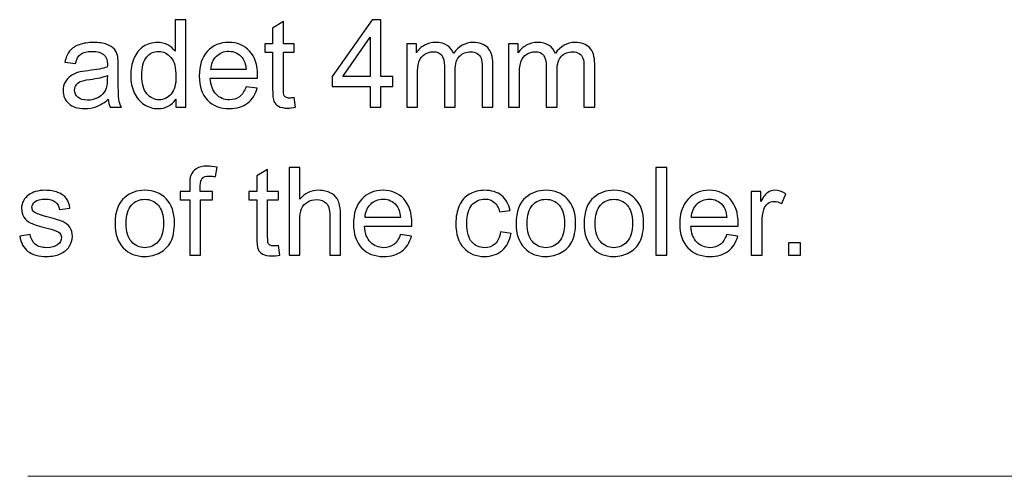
# Model space of a CAD drawing. Header units: centimetres. Extents: x -11.5 to 13.4, y -10.5 to 6.9.
# Tile 15 of 21: x 1.1 to 3.4, y -6.9 to -5.8. Entities that reach past the tile are written whole.
import ezdxf

# ---------------------------------------------------------------- set-up
doc = ezdxf.new("R2010")
doc.units = ezdxf.units.CM
doc.header["$MEASUREMENT"] = 0
doc.layers.add('layer 1', color=7, linetype='Continuous')

msp = doc.modelspace()

# ---------------------------------------------------------------- linework, layer by layer
at = {"layer": 'layer 1', "color": 250}
for points, knots in [([(1.47574, -6.02992), (1.47574, -6.02992), (1.47574, -6.01134), (1.47574, -6.01134), (1.47574, -6.01134), (1.46647, -6.02578), (1.45283, -6.03302), (1.43482, -6.03302), (1.43482, -6.03302), (1.42315, -6.03302), (1.41243, -6.02983), (1.40269, -6.02338), (1.40269, -6.02338), (1.39291, -6.01698), (1.38534, -6.008), (1.37993, -5.99652), (1.37993, -5.99652), (1.37456, -5.985), (1.37188, -5.97178), (1.37188, -5.95683), (1.37188, -5.95683), (1.37188, -5.94224), (1.37433, -5.92903), (1.37917, -5.91713), (1.37917, -5.91713), (1.38407, -5.90527), (1.39136, -5.89615), (1.40109, -5.88984), (1.40109, -5.88984), (1.41078, -5.88349), (1.4217, -5.88034), (1.43369, -5.88034), (1.43369, -5.88034), (1.44253, -5.88034), (1.45039, -5.88222), (1.45725, -5.88594), (1.45725, -5.88594), (1.46412, -5.88966), (1.46972, -5.89455), (1.47405, -5.90052), (1.47405, -5.90052), (1.47405, -5.90052), (1.47405, -5.82785), (1.47405, -5.82785), (1.47405, -5.82785), (1.47405, -5.82785), (1.49888, -5.82785), (1.49888, -5.82785), (1.49888, -5.82785), (1.49888, -5.82785), (1.49888, -6.02992), (1.49888, -6.02992), (1.49888, -6.02992), (1.49888, -6.02992), (1.47574, -6.02992), (1.47574, -6.02992)], [0, 0, 0, 0, 0.0666667, 0.0666667, 0.0666667, 0.0666667, 0.1333333, 0.1333333, 0.1333333, 0.1333333, 0.2, 0.2, 0.2, 0.2, 0.2666667, 0.2666667, 0.2666667, 0.2666667, 0.3333333, 0.3333333, 0.3333333, 0.3333333, 0.4, 0.4, 0.4, 0.4, 0.4666667, 0.4666667, 0.4666667, 0.4666667, 0.5333333, 0.5333333, 0.5333333, 0.5333333, 0.6, 0.6, 0.6, 0.6, 0.6666667, 0.6666667, 0.6666667, 0.6666667, 0.7333333, 0.7333333, 0.7333333, 0.7333333, 0.8, 0.8, 0.8, 0.8, 0.8666667, 0.8666667, 0.8666667, 0.8666667, 1, 1, 1, 1]), ([(1.74902, -6.00777), (1.74902, -6.00777), (1.75241, -6.02968), (1.75241, -6.02968), (1.75241, -6.02968), (1.74545, -6.03114), (1.73919, -6.0319), (1.73373, -6.0319), (1.73373, -6.0319), (1.72475, -6.0319), (1.71779, -6.03048), (1.7128, -6.02762), (1.7128, -6.02762), (1.70786, -6.02475), (1.70438, -6.02103), (1.70236, -6.01637), (1.70236, -6.01637), (1.70034, -6.01172), (1.69935, -6.00193), (1.69935, -5.98702), (1.69935, -5.98702), (1.69935, -5.98702), (1.69935, -5.90264), (1.69935, -5.90264), (1.69935, -5.90264), (1.69935, -5.90264), (1.68101, -5.90264), (1.68101, -5.90264), (1.68101, -5.90264), (1.68101, -5.90264), (1.68101, -5.88345), (1.68101, -5.88345), (1.68101, -5.88345), (1.68101, -5.88345), (1.69935, -5.88345), (1.69935, -5.88345), (1.69935, -5.88345), (1.69935, -5.88345), (1.69935, -5.84723), (1.69935, -5.84723), (1.69935, -5.84723), (1.69935, -5.84723), (1.72419, -5.83232), (1.72419, -5.83232), (1.72419, -5.83232), (1.72419, -5.83232), (1.72419, -5.88345), (1.72419, -5.88345), (1.72419, -5.88345), (1.72419, -5.88345), (1.74902, -5.88345), (1.74902, -5.88345), (1.74902, -5.88345), (1.74902, -5.88345), (1.74902, -5.90264), (1.74902, -5.90264), (1.74902, -5.90264), (1.74902, -5.90264), (1.72419, -5.90264), (1.72419, -5.90264), (1.72419, -5.90264), (1.72419, -5.90264), (1.72419, -5.98843), (1.72419, -5.98843), (1.72419, -5.98843), (1.72419, -5.99554), (1.72461, -6.0001), (1.7255, -6.00212), (1.7255, -6.00212), (1.72635, -6.00414), (1.72776, -6.00574), (1.72974, -6.00697), (1.72974, -6.00697), (1.73171, -6.00814), (1.73453, -6.00875), (1.7382, -6.00875), (1.7382, -6.00875), (1.74093, -6.00875), (1.74455, -6.00842), (1.74902, -6.00777)], [0, 0, 0, 0, 0.047619, 0.047619, 0.047619, 0.047619, 0.0952381, 0.0952381, 0.0952381, 0.0952381, 0.1428571, 0.1428571, 0.1428571, 0.1428571, 0.1904762, 0.1904762, 0.1904762, 0.1904762, 0.2380952, 0.2380952, 0.2380952, 0.2380952, 0.2857143, 0.2857143, 0.2857143, 0.2857143, 0.3333333, 0.3333333, 0.3333333, 0.3333333, 0.3809524, 0.3809524, 0.3809524, 0.3809524, 0.4285714, 0.4285714, 0.4285714, 0.4285714, 0.4761905, 0.4761905, 0.4761905, 0.4761905, 0.5238095, 0.5238095, 0.5238095, 0.5238095, 0.5714286, 0.5714286, 0.5714286, 0.5714286, 0.6190476, 0.6190476, 0.6190476, 0.6190476, 0.6666667, 0.6666667, 0.6666667, 0.6666667, 0.7142857, 0.7142857, 0.7142857, 0.7142857, 0.7619048, 0.7619048, 0.7619048, 0.7619048, 0.8095238, 0.8095238, 0.8095238, 0.8095238, 0.8571429, 0.8571429, 0.8571429, 0.8571429, 0.9047619, 0.9047619, 0.9047619, 0.9047619, 1, 1, 1, 1]), ([(1.92447, -6.02992), (1.92447, -6.02992), (1.92447, -5.98166), (1.92447, -5.98166), (1.92447, -5.98166), (1.92447, -5.98166), (1.8367, -5.98166), (1.8367, -5.98166), (1.8367, -5.98166), (1.8367, -5.98166), (1.8367, -5.9588), (1.8367, -5.9588), (1.8367, -5.9588), (1.8367, -5.9588), (1.92898, -5.82785), (1.92898, -5.82785), (1.92898, -5.82785), (1.92898, -5.82785), (1.9493, -5.82785), (1.9493, -5.82785), (1.9493, -5.82785), (1.9493, -5.82785), (1.9493, -5.9588), (1.9493, -5.9588), (1.9493, -5.9588), (1.9493, -5.9588), (1.97668, -5.9588), (1.97668, -5.9588), (1.97668, -5.9588), (1.97668, -5.9588), (1.97668, -5.98166), (1.97668, -5.98166), (1.97668, -5.98166), (1.97668, -5.98166), (1.9493, -5.98166), (1.9493, -5.98166), (1.9493, -5.98166), (1.9493, -5.98166), (1.9493, -6.02992), (1.9493, -6.02992), (1.9493, -6.02992), (1.9493, -6.02992), (1.92447, -6.02992), (1.92447, -6.02992)], [0, 0, 0, 0, 0.0833333, 0.0833333, 0.0833333, 0.0833333, 0.1666667, 0.1666667, 0.1666667, 0.1666667, 0.25, 0.25, 0.25, 0.25, 0.3333333, 0.3333333, 0.3333333, 0.3333333, 0.4166667, 0.4166667, 0.4166667, 0.4166667, 0.5, 0.5, 0.5, 0.5, 0.5833333, 0.5833333, 0.5833333, 0.5833333, 0.6666667, 0.6666667, 0.6666667, 0.6666667, 0.75, 0.75, 0.75, 0.75, 0.8333333, 0.8333333, 0.8333333, 0.8333333, 1, 1, 1, 1]), ([(1.31991, -6.01158), (1.31069, -6.01943), (1.3018, -6.02493), (1.29329, -6.02818), (1.29329, -6.02818), (1.28477, -6.03143), (1.27565, -6.03302), (1.26586, -6.03302), (1.26586, -6.03302), (1.24978, -6.03302), (1.23741, -6.02912), (1.22875, -6.02127), (1.22875, -6.02127), (1.2201, -6.01346), (1.21577, -6.00344), (1.21577, -5.99126), (1.21577, -5.99126), (1.21577, -5.98411), (1.21742, -5.97757), (1.22066, -5.97164), (1.22066, -5.97164), (1.22395, -5.96571), (1.22823, -5.96101), (1.2335, -5.95744), (1.2335, -5.95744), (1.23882, -5.95386), (1.24474, -5.95113), (1.25138, -5.9493), (1.25138, -5.9493), (1.25627, -5.94803), (1.26365, -5.94681), (1.27348, -5.94558), (1.27348, -5.94558), (1.29352, -5.94323), (1.30834, -5.94036), (1.31779, -5.93707), (1.31779, -5.93707), (1.31789, -5.93368), (1.31793, -5.93152), (1.31793, -5.93063), (1.31793, -5.93063), (1.31793, -5.92056), (1.31558, -5.91346), (1.31088, -5.90932), (1.31088, -5.90932), (1.30453, -5.90372), (1.29507, -5.90095), (1.28256, -5.90095), (1.28256, -5.90095), (1.27085, -5.90095), (1.2622, -5.90302), (1.25664, -5.90711), (1.25664, -5.90711), (1.25105, -5.9112), (1.24696, -5.91844), (1.24427, -5.92889), (1.24427, -5.92889), (1.24427, -5.92889), (1.22, -5.9255), (1.22, -5.9255), (1.22, -5.9255), (1.22221, -5.9151), (1.22584, -5.90668), (1.23092, -5.90029), (1.23092, -5.90029), (1.236, -5.89389), (1.24333, -5.889), (1.25293, -5.88552), (1.25293, -5.88552), (1.26248, -5.88208), (1.27363, -5.88034), (1.28623, -5.88034), (1.28623, -5.88034), (1.29874, -5.88034), (1.30895, -5.8818), (1.3168, -5.88476), (1.3168, -5.88476), (1.32461, -5.88773), (1.3304, -5.8914), (1.33407, -5.89587), (1.33407, -5.89587), (1.33774, -5.90033), (1.34032, -5.90598), (1.34183, -5.9128), (1.34183, -5.9128), (1.34263, -5.91703), (1.34305, -5.92465), (1.34305, -5.93561), (1.34305, -5.93561), (1.34305, -5.93561), (1.34305, -5.96854), (1.34305, -5.96854), (1.34305, -5.96854), (1.34305, -5.99154), (1.34357, -6.00607), (1.3446, -6.01223), (1.3446, -6.01223), (1.34559, -6.0184), (1.34766, -6.02428), (1.35067, -6.02992), (1.35067, -6.02992), (1.35067, -6.02992), (1.32471, -6.02992), (1.32471, -6.02992), (1.32471, -6.02992), (1.32221, -6.0247), (1.32061, -6.01858), (1.31991, -6.01158)], [0, 0, 0, 0, 0.0357143, 0.0357143, 0.0357143, 0.0357143, 0.0714286, 0.0714286, 0.0714286, 0.0714286, 0.1071429, 0.1071429, 0.1071429, 0.1071429, 0.1428571, 0.1428571, 0.1428571, 0.1428571, 0.1785714, 0.1785714, 0.1785714, 0.1785714, 0.2142857, 0.2142857, 0.2142857, 0.2142857, 0.25, 0.25, 0.25, 0.25, 0.2857143, 0.2857143, 0.2857143, 0.2857143, 0.3214286, 0.3214286, 0.3214286, 0.3214286, 0.3571429, 0.3571429, 0.3571429, 0.3571429, 0.3928571, 0.3928571, 0.3928571, 0.3928571, 0.4285714, 0.4285714, 0.4285714, 0.4285714, 0.4642857, 0.4642857, 0.4642857, 0.4642857, 0.5, 0.5, 0.5, 0.5, 0.5357143, 0.5357143, 0.5357143, 0.5357143, 0.5714286, 0.5714286, 0.5714286, 0.5714286, 0.6071429, 0.6071429, 0.6071429, 0.6071429, 0.6428571, 0.6428571, 0.6428571, 0.6428571, 0.6785714, 0.6785714, 0.6785714, 0.6785714, 0.7142857, 0.7142857, 0.7142857, 0.7142857, 0.75, 0.75, 0.75, 0.75, 0.7857143, 0.7857143, 0.7857143, 0.7857143, 0.8214286, 0.8214286, 0.8214286, 0.8214286, 0.8571429, 0.8571429, 0.8571429, 0.8571429, 0.8928571, 0.8928571, 0.8928571, 0.8928571, 0.9285714, 0.9285714, 0.9285714, 0.9285714, 1, 1, 1, 1]), ([(1.63806, -5.98251), (1.63806, -5.98251), (1.66374, -5.98589), (1.66374, -5.98589), (1.66374, -5.98589), (1.65975, -6.0008), (1.65227, -6.01242), (1.64135, -6.02065), (1.64135, -6.02065), (1.63044, -6.02889), (1.61652, -6.03302), (1.59954, -6.03302), (1.59954, -6.03302), (1.57818, -6.03302), (1.56125, -6.02644), (1.54874, -6.01327), (1.54874, -6.01327), (1.53623, -6.00015), (1.52997, -5.98166), (1.52997, -5.95791), (1.52997, -5.95791), (1.52997, -5.93335), (1.53628, -5.91426), (1.54893, -5.90071), (1.54893, -5.90071), (1.56158, -5.88712), (1.578, -5.88034), (1.59818, -5.88034), (1.59818, -5.88034), (1.6177, -5.88034), (1.63364, -5.88698), (1.64601, -5.90029), (1.64601, -5.90029), (1.65838, -5.9136), (1.66459, -5.93232), (1.66459, -5.95645), (1.66459, -5.95645), (1.66459, -5.95791), (1.66454, -5.96012), (1.66445, -5.96303), (1.66445, -5.96303), (1.66445, -5.96303), (1.55537, -5.96303), (1.55537, -5.96303), (1.55537, -5.96303), (1.55631, -5.97907), (1.56083, -5.9914), (1.56901, -5.99991), (1.56901, -5.99991), (1.57715, -6.00842), (1.58736, -6.0127), (1.59954, -6.0127), (1.59954, -6.0127), (1.60862, -6.0127), (1.61638, -6.01031), (1.62278, -6.00551), (1.62278, -6.00551), (1.62922, -6.00071), (1.6343, -5.99304), (1.63806, -5.98251)], [0, 0, 0, 0, 0.0625, 0.0625, 0.0625, 0.0625, 0.125, 0.125, 0.125, 0.125, 0.1875, 0.1875, 0.1875, 0.1875, 0.25, 0.25, 0.25, 0.25, 0.3125, 0.3125, 0.3125, 0.3125, 0.375, 0.375, 0.375, 0.375, 0.4375, 0.4375, 0.4375, 0.4375, 0.5, 0.5, 0.5, 0.5, 0.5625, 0.5625, 0.5625, 0.5625, 0.625, 0.625, 0.625, 0.625, 0.6875, 0.6875, 0.6875, 0.6875, 0.75, 0.75, 0.75, 0.75, 0.8125, 0.8125, 0.8125, 0.8125, 0.875, 0.875, 0.875, 0.875, 1, 1, 1, 1]), ([(1.92447, -5.9588), (1.92447, -5.9588), (1.92447, -5.86793), (1.92447, -5.86793), (1.92447, -5.86793), (1.92447, -5.86793), (1.86111, -5.9588), (1.86111, -5.9588), (1.86111, -5.9588), (1.86111, -5.9588), (1.92447, -5.9588), (1.92447, -5.9588)], [0, 0, 0, 0, 0.25, 0.25, 0.25, 0.25, 0.5, 0.5, 0.5, 0.5, 1, 1, 1, 1]), ([(2.0089, -6.02992), (2.0089, -6.02992), (2.0089, -5.88345), (2.0089, -5.88345), (2.0089, -5.88345), (2.0089, -5.88345), (2.03119, -5.88345), (2.03119, -5.88345), (2.03119, -5.88345), (2.03119, -5.88345), (2.03119, -5.90414), (2.03119, -5.90414), (2.03119, -5.90414), (2.03575, -5.89699), (2.04187, -5.89121), (2.04949, -5.88688), (2.04949, -5.88688), (2.05711, -5.88251), (2.06576, -5.88034), (2.0755, -5.88034), (2.0755, -5.88034), (2.08632, -5.88034), (2.09521, -5.8826), (2.10212, -5.88707), (2.10212, -5.88707), (2.10904, -5.89159), (2.11393, -5.89784), (2.11675, -5.90593), (2.11675, -5.90593), (2.12842, -5.88886), (2.14352, -5.88034), (2.16214, -5.88034), (2.16214, -5.88034), (2.17672, -5.88034), (2.18797, -5.88434), (2.19577, -5.89238), (2.19577, -5.89238), (2.20363, -5.90043), (2.20758, -5.9128), (2.20758, -5.9295), (2.20758, -5.9295), (2.20758, -5.9295), (2.20758, -6.02992), (2.20758, -6.02992), (2.20758, -6.02992), (2.20758, -6.02992), (2.18274, -6.02992), (2.18274, -6.02992), (2.18274, -6.02992), (2.18274, -6.02992), (2.18274, -5.93773), (2.18274, -5.93773), (2.18274, -5.93773), (2.18274, -5.92785), (2.1819, -5.9207), (2.1803, -5.91633), (2.1803, -5.91633), (2.1787, -5.91195), (2.17578, -5.90847), (2.1715, -5.90579), (2.1715, -5.90579), (2.16727, -5.90311), (2.16228, -5.90179), (2.15659, -5.90179), (2.15659, -5.90179), (2.14624, -5.90179), (2.13768, -5.90523), (2.13086, -5.91205), (2.13086, -5.91205), (2.12404, -5.91891), (2.12066, -5.92987), (2.12066, -5.94492), (2.12066, -5.94492), (2.12066, -5.94492), (2.12066, -6.02992), (2.12066, -6.02992), (2.12066, -6.02992), (2.12066, -6.02992), (2.09582, -6.02992), (2.09582, -6.02992), (2.09582, -6.02992), (2.09582, -6.02992), (2.09582, -5.93486), (2.09582, -5.93486), (2.09582, -5.93486), (2.09582, -5.92385), (2.0938, -5.91557), (2.08975, -5.91007), (2.08975, -5.91007), (2.08571, -5.90457), (2.07908, -5.90179), (2.0699, -5.90179), (2.0699, -5.90179), (2.06294, -5.90179), (2.0565, -5.90363), (2.05057, -5.9073), (2.05057, -5.9073), (2.04464, -5.91096), (2.04036, -5.91633), (2.03768, -5.92343), (2.03768, -5.92343), (2.03505, -5.93048), (2.03373, -5.94069), (2.03373, -5.954), (2.03373, -5.954), (2.03373, -5.954), (2.03373, -6.02992), (2.03373, -6.02992), (2.03373, -6.02992), (2.03373, -6.02992), (2.0089, -6.02992), (2.0089, -6.02992)], [0, 0, 0, 0, 0.0344828, 0.0344828, 0.0344828, 0.0344828, 0.0689655, 0.0689655, 0.0689655, 0.0689655, 0.1034483, 0.1034483, 0.1034483, 0.1034483, 0.137931, 0.137931, 0.137931, 0.137931, 0.1724138, 0.1724138, 0.1724138, 0.1724138, 0.2068966, 0.2068966, 0.2068966, 0.2068966, 0.2413793, 0.2413793, 0.2413793, 0.2413793, 0.2758621, 0.2758621, 0.2758621, 0.2758621, 0.3103448, 0.3103448, 0.3103448, 0.3103448, 0.3448276, 0.3448276, 0.3448276, 0.3448276, 0.3793103, 0.3793103, 0.3793103, 0.3793103, 0.4137931, 0.4137931, 0.4137931, 0.4137931, 0.4482759, 0.4482759, 0.4482759, 0.4482759, 0.4827586, 0.4827586, 0.4827586, 0.4827586, 0.5172414, 0.5172414, 0.5172414, 0.5172414, 0.5517241, 0.5517241, 0.5517241, 0.5517241, 0.5862069, 0.5862069, 0.5862069, 0.5862069, 0.6206897, 0.6206897, 0.6206897, 0.6206897, 0.6551724, 0.6551724, 0.6551724, 0.6551724, 0.6896552, 0.6896552, 0.6896552, 0.6896552, 0.7241379, 0.7241379, 0.7241379, 0.7241379, 0.7586207, 0.7586207, 0.7586207, 0.7586207, 0.7931034, 0.7931034, 0.7931034, 0.7931034, 0.8275862, 0.8275862, 0.8275862, 0.8275862, 0.862069, 0.862069, 0.862069, 0.862069, 0.8965517, 0.8965517, 0.8965517, 0.8965517, 0.9310345, 0.9310345, 0.9310345, 0.9310345, 1, 1, 1, 1]), ([(2.24399, -6.02992), (2.24399, -6.02992), (2.24399, -5.88345), (2.24399, -5.88345), (2.24399, -5.88345), (2.24399, -5.88345), (2.26628, -5.88345), (2.26628, -5.88345), (2.26628, -5.88345), (2.26628, -5.88345), (2.26628, -5.90414), (2.26628, -5.90414), (2.26628, -5.90414), (2.27084, -5.89699), (2.27696, -5.89121), (2.28458, -5.88688), (2.28458, -5.88688), (2.2922, -5.88251), (2.30085, -5.88034), (2.31059, -5.88034), (2.31059, -5.88034), (2.32141, -5.88034), (2.3303, -5.8826), (2.33721, -5.88707), (2.33721, -5.88707), (2.34413, -5.89159), (2.34902, -5.89784), (2.35184, -5.90593), (2.35184, -5.90593), (2.36351, -5.88886), (2.37861, -5.88034), (2.39723, -5.88034), (2.39723, -5.88034), (2.41181, -5.88034), (2.42306, -5.88434), (2.43086, -5.89238), (2.43086, -5.89238), (2.43872, -5.90043), (2.44267, -5.9128), (2.44267, -5.9295), (2.44267, -5.9295), (2.44267, -5.9295), (2.44267, -6.02992), (2.44267, -6.02992), (2.44267, -6.02992), (2.44267, -6.02992), (2.41783, -6.02992), (2.41783, -6.02992), (2.41783, -6.02992), (2.41783, -6.02992), (2.41783, -5.93773), (2.41783, -5.93773), (2.41783, -5.93773), (2.41783, -5.92785), (2.41699, -5.9207), (2.41539, -5.91633), (2.41539, -5.91633), (2.41379, -5.91195), (2.41087, -5.90847), (2.40659, -5.90579), (2.40659, -5.90579), (2.40236, -5.90311), (2.39737, -5.90179), (2.39168, -5.90179), (2.39168, -5.90179), (2.38133, -5.90179), (2.37277, -5.90523), (2.36595, -5.91205), (2.36595, -5.91205), (2.35913, -5.91891), (2.35575, -5.92987), (2.35575, -5.94492), (2.35575, -5.94492), (2.35575, -5.94492), (2.35575, -6.02992), (2.35575, -6.02992), (2.35575, -6.02992), (2.35575, -6.02992), (2.33091, -6.02992), (2.33091, -6.02992), (2.33091, -6.02992), (2.33091, -6.02992), (2.33091, -5.93486), (2.33091, -5.93486), (2.33091, -5.93486), (2.33091, -5.92385), (2.32889, -5.91557), (2.32484, -5.91007), (2.32484, -5.91007), (2.3208, -5.90457), (2.31417, -5.90179), (2.30499, -5.90179), (2.30499, -5.90179), (2.29803, -5.90179), (2.29159, -5.90363), (2.28566, -5.9073), (2.28566, -5.9073), (2.27973, -5.91096), (2.27545, -5.91633), (2.27277, -5.92343), (2.27277, -5.92343), (2.27014, -5.93048), (2.26882, -5.94069), (2.26882, -5.954), (2.26882, -5.954), (2.26882, -5.954), (2.26882, -6.02992), (2.26882, -6.02992), (2.26882, -6.02992), (2.26882, -6.02992), (2.24399, -6.02992), (2.24399, -6.02992)], [0, 0, 0, 0, 0.0344828, 0.0344828, 0.0344828, 0.0344828, 0.0689655, 0.0689655, 0.0689655, 0.0689655, 0.1034483, 0.1034483, 0.1034483, 0.1034483, 0.137931, 0.137931, 0.137931, 0.137931, 0.1724138, 0.1724138, 0.1724138, 0.1724138, 0.2068966, 0.2068966, 0.2068966, 0.2068966, 0.2413793, 0.2413793, 0.2413793, 0.2413793, 0.2758621, 0.2758621, 0.2758621, 0.2758621, 0.3103448, 0.3103448, 0.3103448, 0.3103448, 0.3448276, 0.3448276, 0.3448276, 0.3448276, 0.3793103, 0.3793103, 0.3793103, 0.3793103, 0.4137931, 0.4137931, 0.4137931, 0.4137931, 0.4482759, 0.4482759, 0.4482759, 0.4482759, 0.4827586, 0.4827586, 0.4827586, 0.4827586, 0.5172414, 0.5172414, 0.5172414, 0.5172414, 0.5517241, 0.5517241, 0.5517241, 0.5517241, 0.5862069, 0.5862069, 0.5862069, 0.5862069, 0.6206897, 0.6206897, 0.6206897, 0.6206897, 0.6551724, 0.6551724, 0.6551724, 0.6551724, 0.6896552, 0.6896552, 0.6896552, 0.6896552, 0.7241379, 0.7241379, 0.7241379, 0.7241379, 0.7586207, 0.7586207, 0.7586207, 0.7586207, 0.7931034, 0.7931034, 0.7931034, 0.7931034, 0.8275862, 0.8275862, 0.8275862, 0.8275862, 0.862069, 0.862069, 0.862069, 0.862069, 0.8965517, 0.8965517, 0.8965517, 0.8965517, 0.9310345, 0.9310345, 0.9310345, 0.9310345, 1, 1, 1, 1]), ([(1.39728, -5.95687), (1.39728, -5.97559), (1.40123, -5.98956), (1.40918, -5.99883), (1.40918, -5.99883), (1.41709, -6.00809), (1.42645, -6.0127), (1.43722, -6.0127), (1.43722, -6.0127), (1.44808, -6.0127), (1.4573, -6.00828), (1.46492, -5.99944), (1.46492, -5.99944), (1.47249, -5.9906), (1.4763, -5.9771), (1.4763, -5.95894), (1.4763, -5.95894), (1.4763, -5.939), (1.47245, -5.92432), (1.46469, -5.91496), (1.46469, -5.91496), (1.45697, -5.9056), (1.44742, -5.90095), (1.43609, -5.90095), (1.43609, -5.90095), (1.42503, -5.90095), (1.41582, -5.90541), (1.40838, -5.9144), (1.40838, -5.9144), (1.401, -5.92338), (1.39728, -5.93754), (1.39728, -5.95687)], [0, 0, 0, 0, 0.1111111, 0.1111111, 0.1111111, 0.1111111, 0.2222222, 0.2222222, 0.2222222, 0.2222222, 0.3333333, 0.3333333, 0.3333333, 0.3333333, 0.4444444, 0.4444444, 0.4444444, 0.4444444, 0.5555556, 0.5555556, 0.5555556, 0.5555556, 0.6666667, 0.6666667, 0.6666667, 0.6666667, 0.7777778, 0.7777778, 0.7777778, 0.7777778, 1, 1, 1, 1]), ([(1.55678, -5.94271), (1.55678, -5.94271), (1.63834, -5.94271), (1.63834, -5.94271), (1.63834, -5.94271), (1.63726, -5.93039), (1.63411, -5.92117), (1.62898, -5.91501), (1.62898, -5.91501), (1.62113, -5.90546), (1.61088, -5.90066), (1.59832, -5.90066), (1.59832, -5.90066), (1.58693, -5.90066), (1.57739, -5.90447), (1.56962, -5.91209), (1.56962, -5.91209), (1.56191, -5.91971), (1.55763, -5.92992), (1.55678, -5.94271)], [0, 0, 0, 0, 0.1666667, 0.1666667, 0.1666667, 0.1666667, 0.3333333, 0.3333333, 0.3333333, 0.3333333, 0.5, 0.5, 0.5, 0.5, 0.6666667, 0.6666667, 0.6666667, 0.6666667, 1, 1, 1, 1]), ([(1.31793, -5.95654), (1.3089, -5.96021), (1.29536, -5.96332), (1.27729, -5.96586), (1.27729, -5.96586), (1.26704, -5.96731), (1.2598, -5.96896), (1.25556, -5.97079), (1.25556, -5.97079), (1.25133, -5.97263), (1.24808, -5.97531), (1.24578, -5.97879), (1.24578, -5.97879), (1.24347, -5.98232), (1.2423, -5.98622), (1.2423, -5.99055), (1.2423, -5.99055), (1.2423, -5.99709), (1.24479, -6.00259), (1.24982, -6.00697), (1.24982, -6.00697), (1.25486, -6.01134), (1.2622, -6.01355), (1.27184, -6.01355), (1.27184, -6.01355), (1.28139, -6.01355), (1.2899, -6.01148), (1.29738, -6.0073), (1.29738, -6.0073), (1.30481, -6.00316), (1.31031, -5.99746), (1.31379, -5.99027), (1.31379, -5.99027), (1.31648, -5.98467), (1.31779, -5.97644), (1.31779, -5.96557), (1.31779, -5.96557), (1.31779, -5.96557), (1.31793, -5.95654), (1.31793, -5.95654)], [0, 0, 0, 0, 0.0909091, 0.0909091, 0.0909091, 0.0909091, 0.1818182, 0.1818182, 0.1818182, 0.1818182, 0.2727273, 0.2727273, 0.2727273, 0.2727273, 0.3636364, 0.3636364, 0.3636364, 0.3636364, 0.4545455, 0.4545455, 0.4545455, 0.4545455, 0.5454545, 0.5454545, 0.5454545, 0.5454545, 0.6363636, 0.6363636, 0.6363636, 0.6363636, 0.7272727, 0.7272727, 0.7272727, 0.7272727, 0.8181818, 0.8181818, 0.8181818, 0.8181818, 1, 1, 1, 1]), ([(1.5079, -6.37114), (1.5079, -6.37114), (1.5079, -6.24386), (1.5079, -6.24386), (1.5079, -6.24386), (1.5079, -6.24386), (1.48589, -6.24386), (1.48589, -6.24386), (1.48589, -6.24386), (1.48589, -6.24386), (1.48589, -6.22467), (1.48589, -6.22467), (1.48589, -6.22467), (1.48589, -6.22467), (1.5079, -6.22467), (1.5079, -6.22467), (1.5079, -6.22467), (1.5079, -6.22467), (1.5079, -6.20915), (1.5079, -6.20915), (1.5079, -6.20915), (1.5079, -6.19932), (1.50875, -6.19202), (1.51049, -6.18727), (1.51049, -6.18727), (1.51289, -6.18088), (1.51703, -6.17566), (1.52305, -6.17166), (1.52305, -6.17166), (1.52902, -6.16766), (1.53744, -6.16568), (1.54826, -6.16568), (1.54826, -6.16568), (1.55527, -6.16568), (1.56298, -6.16653), (1.57145, -6.16818), (1.57145, -6.16818), (1.57145, -6.16818), (1.56773, -6.18991), (1.56773, -6.18991), (1.56773, -6.18991), (1.56256, -6.18901), (1.55771, -6.18854), (1.55311, -6.18854), (1.55311, -6.18854), (1.54558, -6.18854), (1.54026, -6.19014), (1.53711, -6.19334), (1.53711, -6.19334), (1.53401, -6.19654), (1.53246, -6.20251), (1.53246, -6.21126), (1.53246, -6.21126), (1.53246, -6.21126), (1.53246, -6.22467), (1.53246, -6.22467), (1.53246, -6.22467), (1.53246, -6.22467), (1.56096, -6.22467), (1.56096, -6.22467), (1.56096, -6.22467), (1.56096, -6.22467), (1.56096, -6.24386), (1.56096, -6.24386), (1.56096, -6.24386), (1.56096, -6.24386), (1.53274, -6.24386), (1.53274, -6.24386), (1.53274, -6.24386), (1.53274, -6.24386), (1.53274, -6.37114), (1.53274, -6.37114), (1.53274, -6.37114), (1.53274, -6.37114), (1.5079, -6.37114), (1.5079, -6.37114)], [0, 0, 0, 0, 0.05, 0.05, 0.05, 0.05, 0.1, 0.1, 0.1, 0.1, 0.15, 0.15, 0.15, 0.15, 0.2, 0.2, 0.2, 0.2, 0.25, 0.25, 0.25, 0.25, 0.3, 0.3, 0.3, 0.3, 0.35, 0.35, 0.35, 0.35, 0.4, 0.4, 0.4, 0.4, 0.45, 0.45, 0.45, 0.45, 0.5, 0.5, 0.5, 0.5, 0.55, 0.55, 0.55, 0.55, 0.6, 0.6, 0.6, 0.6, 0.65, 0.65, 0.65, 0.65, 0.7, 0.7, 0.7, 0.7, 0.75, 0.75, 0.75, 0.75, 0.8, 0.8, 0.8, 0.8, 0.85, 0.85, 0.85, 0.85, 0.9, 0.9, 0.9, 0.9, 1, 1, 1, 1]), ([(1.7127, -6.34899), (1.7127, -6.34899), (1.71609, -6.3709), (1.71609, -6.3709), (1.71609, -6.3709), (1.70913, -6.37236), (1.70287, -6.37312), (1.69741, -6.37312), (1.69741, -6.37312), (1.68843, -6.37312), (1.68147, -6.3717), (1.67648, -6.36884), (1.67648, -6.36884), (1.67154, -6.36597), (1.66806, -6.36225), (1.66604, -6.35759), (1.66604, -6.35759), (1.66402, -6.35294), (1.66303, -6.34315), (1.66303, -6.32824), (1.66303, -6.32824), (1.66303, -6.32824), (1.66303, -6.24386), (1.66303, -6.24386), (1.66303, -6.24386), (1.66303, -6.24386), (1.64469, -6.24386), (1.64469, -6.24386), (1.64469, -6.24386), (1.64469, -6.24386), (1.64469, -6.22467), (1.64469, -6.22467), (1.64469, -6.22467), (1.64469, -6.22467), (1.66303, -6.22467), (1.66303, -6.22467), (1.66303, -6.22467), (1.66303, -6.22467), (1.66303, -6.18845), (1.66303, -6.18845), (1.66303, -6.18845), (1.66303, -6.18845), (1.68787, -6.17354), (1.68787, -6.17354), (1.68787, -6.17354), (1.68787, -6.17354), (1.68787, -6.22467), (1.68787, -6.22467), (1.68787, -6.22467), (1.68787, -6.22467), (1.7127, -6.22467), (1.7127, -6.22467), (1.7127, -6.22467), (1.7127, -6.22467), (1.7127, -6.24386), (1.7127, -6.24386), (1.7127, -6.24386), (1.7127, -6.24386), (1.68787, -6.24386), (1.68787, -6.24386), (1.68787, -6.24386), (1.68787, -6.24386), (1.68787, -6.32965), (1.68787, -6.32965), (1.68787, -6.32965), (1.68787, -6.33676), (1.68829, -6.34132), (1.68918, -6.34334), (1.68918, -6.34334), (1.69003, -6.34536), (1.69144, -6.34696), (1.69342, -6.34819), (1.69342, -6.34819), (1.69539, -6.34936), (1.69821, -6.34997), (1.70188, -6.34997), (1.70188, -6.34997), (1.70461, -6.34997), (1.70823, -6.34964), (1.7127, -6.34899)], [0, 0, 0, 0, 0.047619, 0.047619, 0.047619, 0.047619, 0.0952381, 0.0952381, 0.0952381, 0.0952381, 0.1428571, 0.1428571, 0.1428571, 0.1428571, 0.1904762, 0.1904762, 0.1904762, 0.1904762, 0.2380952, 0.2380952, 0.2380952, 0.2380952, 0.2857143, 0.2857143, 0.2857143, 0.2857143, 0.3333333, 0.3333333, 0.3333333, 0.3333333, 0.3809524, 0.3809524, 0.3809524, 0.3809524, 0.4285714, 0.4285714, 0.4285714, 0.4285714, 0.4761905, 0.4761905, 0.4761905, 0.4761905, 0.5238095, 0.5238095, 0.5238095, 0.5238095, 0.5714286, 0.5714286, 0.5714286, 0.5714286, 0.6190476, 0.6190476, 0.6190476, 0.6190476, 0.6666667, 0.6666667, 0.6666667, 0.6666667, 0.7142857, 0.7142857, 0.7142857, 0.7142857, 0.7619048, 0.7619048, 0.7619048, 0.7619048, 0.8095238, 0.8095238, 0.8095238, 0.8095238, 0.8571429, 0.8571429, 0.8571429, 0.8571429, 0.9047619, 0.9047619, 0.9047619, 0.9047619, 1, 1, 1, 1]), ([(1.73721, -6.37114), (1.73721, -6.37114), (1.73721, -6.16907), (1.73721, -6.16907), (1.73721, -6.16907), (1.73721, -6.16907), (1.76204, -6.16907), (1.76204, -6.16907), (1.76204, -6.16907), (1.76204, -6.16907), (1.76204, -6.24179), (1.76204, -6.24179), (1.76204, -6.24179), (1.77357, -6.22829), (1.7881, -6.22156), (1.80569, -6.22156), (1.80569, -6.22156), (1.81646, -6.22156), (1.82582, -6.22368), (1.83382, -6.22796), (1.83382, -6.22796), (1.84177, -6.23224), (1.84746, -6.23812), (1.85089, -6.24565), (1.85089, -6.24565), (1.85433, -6.25317), (1.85602, -6.26413), (1.85602, -6.27843), (1.85602, -6.27843), (1.85602, -6.27843), (1.85602, -6.37114), (1.85602, -6.37114), (1.85602, -6.37114), (1.85602, -6.37114), (1.83119, -6.37114), (1.83119, -6.37114), (1.83119, -6.37114), (1.83119, -6.37114), (1.83119, -6.27852), (1.83119, -6.27852), (1.83119, -6.27852), (1.83119, -6.26615), (1.8285, -6.25712), (1.82319, -6.25148), (1.82319, -6.25148), (1.81783, -6.24583), (1.8103, -6.24301), (1.80052, -6.24301), (1.80052, -6.24301), (1.79323, -6.24301), (1.78636, -6.24489), (1.77992, -6.2487), (1.77992, -6.2487), (1.77347, -6.25251), (1.76891, -6.25769), (1.76613, -6.26423), (1.76613, -6.26423), (1.76341, -6.27072), (1.76204, -6.2797), (1.76204, -6.29118), (1.76204, -6.29118), (1.76204, -6.29118), (1.76204, -6.37114), (1.76204, -6.37114), (1.76204, -6.37114), (1.76204, -6.37114), (1.73721, -6.37114), (1.73721, -6.37114)], [0, 0, 0, 0, 0.0555556, 0.0555556, 0.0555556, 0.0555556, 0.1111111, 0.1111111, 0.1111111, 0.1111111, 0.1666667, 0.1666667, 0.1666667, 0.1666667, 0.2222222, 0.2222222, 0.2222222, 0.2222222, 0.2777778, 0.2777778, 0.2777778, 0.2777778, 0.3333333, 0.3333333, 0.3333333, 0.3333333, 0.3888889, 0.3888889, 0.3888889, 0.3888889, 0.4444444, 0.4444444, 0.4444444, 0.4444444, 0.5, 0.5, 0.5, 0.5, 0.5555556, 0.5555556, 0.5555556, 0.5555556, 0.6111111, 0.6111111, 0.6111111, 0.6111111, 0.6666667, 0.6666667, 0.6666667, 0.6666667, 0.7222222, 0.7222222, 0.7222222, 0.7222222, 0.7777778, 0.7777778, 0.7777778, 0.7777778, 0.8333333, 0.8333333, 0.8333333, 0.8333333, 0.8888889, 0.8888889, 0.8888889, 0.8888889, 1, 1, 1, 1]), ([(2.584, -6.37114), (2.584, -6.37114), (2.584, -6.16907), (2.584, -6.16907), (2.584, -6.16907), (2.584, -6.16907), (2.60884, -6.16907), (2.60884, -6.16907), (2.60884, -6.16907), (2.60884, -6.16907), (2.60884, -6.37114), (2.60884, -6.37114), (2.60884, -6.37114), (2.60884, -6.37114), (2.584, -6.37114), (2.584, -6.37114)], [0, 0, 0, 0, 0.2, 0.2, 0.2, 0.2, 0.4, 0.4, 0.4, 0.4, 0.6, 0.6, 0.6, 0.6, 1, 1, 1, 1]), ([(1.11562, -6.3274), (1.11562, -6.3274), (1.14017, -6.32344), (1.14017, -6.32344), (1.14017, -6.32344), (1.14154, -6.33328), (1.14539, -6.3408), (1.1517, -6.34607), (1.1517, -6.34607), (1.158, -6.35129), (1.16684, -6.35392), (1.17813, -6.35392), (1.17813, -6.35392), (1.18956, -6.35392), (1.19803, -6.35162), (1.20358, -6.34696), (1.20358, -6.34696), (1.20908, -6.34235), (1.21186, -6.3369), (1.21186, -6.33064), (1.21186, -6.33064), (1.21186, -6.32504), (1.20936, -6.32062), (1.20442, -6.31742), (1.20442, -6.31742), (1.20094, -6.31521), (1.19248, -6.31244), (1.17902, -6.309), (1.17902, -6.309), (1.16087, -6.30444), (1.14831, -6.30049), (1.14125, -6.29715), (1.14125, -6.29715), (1.13425, -6.29376), (1.12893, -6.28916), (1.12531, -6.28323), (1.12531, -6.28323), (1.12169, -6.27735), (1.11985, -6.27081), (1.11985, -6.26366), (1.11985, -6.26366), (1.11985, -6.25712), (1.12136, -6.2511), (1.12432, -6.24555), (1.12432, -6.24555), (1.12733, -6.24), (1.13138, -6.23539), (1.1365, -6.23172), (1.1365, -6.23172), (1.14036, -6.2289), (1.14563, -6.2265), (1.15226, -6.22453), (1.15226, -6.22453), (1.15894, -6.22255), (1.16604, -6.22156), (1.17366, -6.22156), (1.17366, -6.22156), (1.18514, -6.22156), (1.1952, -6.22321), (1.20386, -6.22655), (1.20386, -6.22655), (1.21256, -6.22984), (1.21896, -6.23436), (1.2231, -6.24), (1.2231, -6.24), (1.22719, -6.24569), (1.23006, -6.25327), (1.23161, -6.26277), (1.23161, -6.26277), (1.23161, -6.26277), (1.20734, -6.26615), (1.20734, -6.26615), (1.20734, -6.26615), (1.20626, -6.25853), (1.20306, -6.25256), (1.19779, -6.24828), (1.19779, -6.24828), (1.19252, -6.244), (1.18509, -6.24188), (1.17545, -6.24188), (1.17545, -6.24188), (1.16411, -6.24188), (1.15598, -6.24376), (1.15113, -6.24753), (1.15113, -6.24753), (1.14629, -6.25129), (1.14384, -6.25571), (1.14384, -6.26074), (1.14384, -6.26074), (1.14384, -6.26394), (1.14483, -6.26686), (1.14685, -6.26945), (1.14685, -6.26945), (1.14887, -6.27208), (1.15203, -6.27429), (1.15635, -6.27603), (1.15635, -6.27603), (1.15885, -6.27697), (1.16609, -6.27909), (1.17822, -6.28238), (1.17822, -6.28238), (1.19572, -6.28704), (1.20795, -6.2909), (1.21491, -6.29386), (1.21491, -6.29386), (1.22187, -6.29682), (1.22733, -6.3012), (1.23128, -6.30684), (1.23128, -6.30684), (1.23528, -6.31253), (1.23726, -6.31959), (1.23726, -6.32805), (1.23726, -6.32805), (1.23726, -6.33629), (1.23486, -6.34405), (1.23001, -6.35134), (1.23001, -6.35134), (1.22517, -6.35863), (1.21821, -6.36427), (1.20913, -6.36827), (1.20913, -6.36827), (1.2, -6.37227), (1.1897, -6.37424), (1.17822, -6.37424), (1.17822, -6.37424), (1.15922, -6.37424), (1.14469, -6.37029), (1.13472, -6.36244), (1.13472, -6.36244), (1.12474, -6.35454), (1.11839, -6.34287), (1.11562, -6.3274)], [0, 0, 0, 0, 0.0294118, 0.0294118, 0.0294118, 0.0294118, 0.0588235, 0.0588235, 0.0588235, 0.0588235, 0.0882353, 0.0882353, 0.0882353, 0.0882353, 0.1176471, 0.1176471, 0.1176471, 0.1176471, 0.1470588, 0.1470588, 0.1470588, 0.1470588, 0.1764706, 0.1764706, 0.1764706, 0.1764706, 0.2058824, 0.2058824, 0.2058824, 0.2058824, 0.2352941, 0.2352941, 0.2352941, 0.2352941, 0.2647059, 0.2647059, 0.2647059, 0.2647059, 0.2941176, 0.2941176, 0.2941176, 0.2941176, 0.3235294, 0.3235294, 0.3235294, 0.3235294, 0.3529412, 0.3529412, 0.3529412, 0.3529412, 0.3823529, 0.3823529, 0.3823529, 0.3823529, 0.4117647, 0.4117647, 0.4117647, 0.4117647, 0.4411765, 0.4411765, 0.4411765, 0.4411765, 0.4705882, 0.4705882, 0.4705882, 0.4705882, 0.5, 0.5, 0.5, 0.5, 0.5294118, 0.5294118, 0.5294118, 0.5294118, 0.5588235, 0.5588235, 0.5588235, 0.5588235, 0.5882353, 0.5882353, 0.5882353, 0.5882353, 0.6176471, 0.6176471, 0.6176471, 0.6176471, 0.6470588, 0.6470588, 0.6470588, 0.6470588, 0.6764706, 0.6764706, 0.6764706, 0.6764706, 0.7058824, 0.7058824, 0.7058824, 0.7058824, 0.7352941, 0.7352941, 0.7352941, 0.7352941, 0.7647059, 0.7647059, 0.7647059, 0.7647059, 0.7941176, 0.7941176, 0.7941176, 0.7941176, 0.8235294, 0.8235294, 0.8235294, 0.8235294, 0.8529412, 0.8529412, 0.8529412, 0.8529412, 0.8823529, 0.8823529, 0.8823529, 0.8823529, 0.9117647, 0.9117647, 0.9117647, 0.9117647, 0.9411765, 0.9411765, 0.9411765, 0.9411765, 1, 1, 1, 1]), ([(1.3357, -6.2979), (1.3357, -6.27086), (1.34323, -6.25082), (1.35833, -6.23779), (1.35833, -6.23779), (1.37089, -6.22697), (1.38627, -6.22156), (1.40438, -6.22156), (1.40438, -6.22156), (1.42446, -6.22156), (1.44092, -6.22815), (1.45372, -6.24132), (1.45372, -6.24132), (1.46647, -6.25444), (1.47286, -6.27265), (1.47286, -6.29583), (1.47286, -6.29583), (1.47286, -6.31465), (1.47004, -6.32942), (1.4644, -6.34019), (1.4644, -6.34019), (1.45875, -6.35096), (1.45052, -6.35933), (1.4397, -6.36531), (1.4397, -6.36531), (1.42893, -6.37128), (1.41712, -6.37424), (1.40438, -6.37424), (1.40438, -6.37424), (1.38387, -6.37424), (1.36731, -6.36771), (1.35466, -6.35458), (1.35466, -6.35458), (1.34201, -6.34146), (1.3357, -6.32255), (1.3357, -6.2979)], [0, 0, 0, 0, 0.1, 0.1, 0.1, 0.1, 0.2, 0.2, 0.2, 0.2, 0.3, 0.3, 0.3, 0.3, 0.4, 0.4, 0.4, 0.4, 0.5, 0.5, 0.5, 0.5, 0.6, 0.6, 0.6, 0.6, 0.7, 0.7, 0.7, 0.7, 0.8, 0.8, 0.8, 0.8, 1, 1, 1, 1]), ([(1.99407, -6.32373), (1.99407, -6.32373), (2.01975, -6.32711), (2.01975, -6.32711), (2.01975, -6.32711), (2.01576, -6.34202), (2.00828, -6.35364), (1.99736, -6.36187), (1.99736, -6.36187), (1.98645, -6.37011), (1.97253, -6.37424), (1.95555, -6.37424), (1.95555, -6.37424), (1.93419, -6.37424), (1.91726, -6.36766), (1.90475, -6.35449), (1.90475, -6.35449), (1.89224, -6.34137), (1.88598, -6.32288), (1.88598, -6.29913), (1.88598, -6.29913), (1.88598, -6.27457), (1.89229, -6.25548), (1.90494, -6.24193), (1.90494, -6.24193), (1.91759, -6.22834), (1.93401, -6.22156), (1.95419, -6.22156), (1.95419, -6.22156), (1.97371, -6.22156), (1.98965, -6.2282), (2.00202, -6.24151), (2.00202, -6.24151), (2.01439, -6.25482), (2.0206, -6.27354), (2.0206, -6.29767), (2.0206, -6.29767), (2.0206, -6.29913), (2.02055, -6.30134), (2.02046, -6.30425), (2.02046, -6.30425), (2.02046, -6.30425), (1.91138, -6.30425), (1.91138, -6.30425), (1.91138, -6.30425), (1.91232, -6.32029), (1.91684, -6.33262), (1.92502, -6.34113), (1.92502, -6.34113), (1.93316, -6.34964), (1.94337, -6.35392), (1.95555, -6.35392), (1.95555, -6.35392), (1.96463, -6.35392), (1.97239, -6.35153), (1.97879, -6.34673), (1.97879, -6.34673), (1.98523, -6.34193), (1.99031, -6.33426), (1.99407, -6.32373)], [0, 0, 0, 0, 0.0625, 0.0625, 0.0625, 0.0625, 0.125, 0.125, 0.125, 0.125, 0.1875, 0.1875, 0.1875, 0.1875, 0.25, 0.25, 0.25, 0.25, 0.3125, 0.3125, 0.3125, 0.3125, 0.375, 0.375, 0.375, 0.375, 0.4375, 0.4375, 0.4375, 0.4375, 0.5, 0.5, 0.5, 0.5, 0.5625, 0.5625, 0.5625, 0.5625, 0.625, 0.625, 0.625, 0.625, 0.6875, 0.6875, 0.6875, 0.6875, 0.75, 0.75, 0.75, 0.75, 0.8125, 0.8125, 0.8125, 0.8125, 0.875, 0.875, 0.875, 0.875, 1, 1, 1, 1]), ([(2.22521, -6.31752), (2.22521, -6.31752), (2.24948, -6.3209), (2.24948, -6.3209), (2.24948, -6.3209), (2.2468, -6.3376), (2.24003, -6.35063), (2.22907, -6.36009), (2.22907, -6.36009), (2.21811, -6.36954), (2.20461, -6.37424), (2.18866, -6.37424), (2.18866, -6.37424), (2.16867, -6.37424), (2.15258, -6.36771), (2.14045, -6.35463), (2.14045, -6.35463), (2.12827, -6.34155), (2.1222, -6.32283), (2.1222, -6.29847), (2.1222, -6.29847), (2.1222, -6.28266), (2.12483, -6.26888), (2.13005, -6.25703), (2.13005, -6.25703), (2.13527, -6.24522), (2.14322, -6.23633), (2.15395, -6.23045), (2.15395, -6.23045), (2.16463, -6.22453), (2.17624, -6.22156), (2.18885, -6.22156), (2.18885, -6.22156), (2.2047, -6.22156), (2.21773, -6.22556), (2.2278, -6.2336), (2.2278, -6.2336), (2.23791, -6.24165), (2.2444, -6.25308), (2.24722, -6.26785), (2.24722, -6.26785), (2.24722, -6.26785), (2.22323, -6.27152), (2.22323, -6.27152), (2.22323, -6.27152), (2.22093, -6.26169), (2.21688, -6.2543), (2.211, -6.24932), (2.211, -6.24932), (2.20517, -6.24438), (2.19812, -6.24188), (2.18984, -6.24188), (2.18984, -6.24188), (2.17733, -6.24188), (2.16717, -6.24635), (2.15931, -6.25529), (2.15931, -6.25529), (2.1515, -6.26427), (2.1476, -6.27838), (2.1476, -6.29776), (2.1476, -6.29776), (2.1476, -6.31742), (2.15136, -6.33168), (2.15889, -6.34057), (2.15889, -6.34057), (2.16646, -6.34946), (2.17629, -6.35392), (2.18838, -6.35392), (2.18838, -6.35392), (2.19816, -6.35392), (2.2063, -6.35096), (2.21279, -6.34499), (2.21279, -6.34499), (2.21933, -6.33906), (2.22347, -6.32989), (2.22521, -6.31752)], [0, 0, 0, 0, 0.05, 0.05, 0.05, 0.05, 0.1, 0.1, 0.1, 0.1, 0.15, 0.15, 0.15, 0.15, 0.2, 0.2, 0.2, 0.2, 0.25, 0.25, 0.25, 0.25, 0.3, 0.3, 0.3, 0.3, 0.35, 0.35, 0.35, 0.35, 0.4, 0.4, 0.4, 0.4, 0.45, 0.45, 0.45, 0.45, 0.5, 0.5, 0.5, 0.5, 0.55, 0.55, 0.55, 0.55, 0.6, 0.6, 0.6, 0.6, 0.65, 0.65, 0.65, 0.65, 0.7, 0.7, 0.7, 0.7, 0.75, 0.75, 0.75, 0.75, 0.8, 0.8, 0.8, 0.8, 0.85, 0.85, 0.85, 0.85, 0.9, 0.9, 0.9, 0.9, 1, 1, 1, 1]), ([(2.26133, -6.2979), (2.26133, -6.27086), (2.26886, -6.25082), (2.28396, -6.23779), (2.28396, -6.23779), (2.29652, -6.22697), (2.3119, -6.22156), (2.33001, -6.22156), (2.33001, -6.22156), (2.35009, -6.22156), (2.36655, -6.22815), (2.37935, -6.24132), (2.37935, -6.24132), (2.3921, -6.25444), (2.39849, -6.27265), (2.39849, -6.29583), (2.39849, -6.29583), (2.39849, -6.31465), (2.39567, -6.32942), (2.39003, -6.34019), (2.39003, -6.34019), (2.38438, -6.35096), (2.37615, -6.35933), (2.36533, -6.36531), (2.36533, -6.36531), (2.35456, -6.37128), (2.34275, -6.37424), (2.33001, -6.37424), (2.33001, -6.37424), (2.3095, -6.37424), (2.29294, -6.36771), (2.28029, -6.35458), (2.28029, -6.35458), (2.26764, -6.34146), (2.26133, -6.32255), (2.26133, -6.2979)], [0, 0, 0, 0, 0.1, 0.1, 0.1, 0.1, 0.2, 0.2, 0.2, 0.2, 0.3, 0.3, 0.3, 0.3, 0.4, 0.4, 0.4, 0.4, 0.5, 0.5, 0.5, 0.5, 0.6, 0.6, 0.6, 0.6, 0.7, 0.7, 0.7, 0.7, 0.8, 0.8, 0.8, 0.8, 1, 1, 1, 1]), ([(2.41829, -6.2979), (2.41829, -6.27086), (2.42582, -6.25082), (2.44092, -6.23779), (2.44092, -6.23779), (2.45348, -6.22697), (2.46886, -6.22156), (2.48697, -6.22156), (2.48697, -6.22156), (2.50705, -6.22156), (2.52351, -6.22815), (2.53631, -6.24132), (2.53631, -6.24132), (2.54906, -6.25444), (2.55545, -6.27265), (2.55545, -6.29583), (2.55545, -6.29583), (2.55545, -6.31465), (2.55263, -6.32942), (2.54699, -6.34019), (2.54699, -6.34019), (2.54134, -6.35096), (2.53311, -6.35933), (2.52229, -6.36531), (2.52229, -6.36531), (2.51152, -6.37128), (2.49971, -6.37424), (2.48697, -6.37424), (2.48697, -6.37424), (2.46646, -6.37424), (2.4499, -6.36771), (2.43725, -6.35458), (2.43725, -6.35458), (2.4246, -6.34146), (2.41829, -6.32255), (2.41829, -6.2979)], [0, 0, 0, 0, 0.1, 0.1, 0.1, 0.1, 0.2, 0.2, 0.2, 0.2, 0.3, 0.3, 0.3, 0.3, 0.4, 0.4, 0.4, 0.4, 0.5, 0.5, 0.5, 0.5, 0.6, 0.6, 0.6, 0.6, 0.7, 0.7, 0.7, 0.7, 0.8, 0.8, 0.8, 0.8, 1, 1, 1, 1]), ([(2.74717, -6.32373), (2.74717, -6.32373), (2.77285, -6.32711), (2.77285, -6.32711), (2.77285, -6.32711), (2.76886, -6.34202), (2.76138, -6.35364), (2.75046, -6.36187), (2.75046, -6.36187), (2.73955, -6.37011), (2.72563, -6.37424), (2.70865, -6.37424), (2.70865, -6.37424), (2.68729, -6.37424), (2.67036, -6.36766), (2.65785, -6.35449), (2.65785, -6.35449), (2.64534, -6.34137), (2.63908, -6.32288), (2.63908, -6.29913), (2.63908, -6.29913), (2.63908, -6.27457), (2.64539, -6.25548), (2.65804, -6.24193), (2.65804, -6.24193), (2.67069, -6.22834), (2.68711, -6.22156), (2.70729, -6.22156), (2.70729, -6.22156), (2.72681, -6.22156), (2.74275, -6.2282), (2.75512, -6.24151), (2.75512, -6.24151), (2.76749, -6.25482), (2.7737, -6.27354), (2.7737, -6.29767), (2.7737, -6.29767), (2.7737, -6.29913), (2.77365, -6.30134), (2.77356, -6.30425), (2.77356, -6.30425), (2.77356, -6.30425), (2.66448, -6.30425), (2.66448, -6.30425), (2.66448, -6.30425), (2.66542, -6.32029), (2.66994, -6.33262), (2.67812, -6.34113), (2.67812, -6.34113), (2.68626, -6.34964), (2.69647, -6.35392), (2.70865, -6.35392), (2.70865, -6.35392), (2.71773, -6.35392), (2.72549, -6.35153), (2.73189, -6.34673), (2.73189, -6.34673), (2.73833, -6.34193), (2.74341, -6.33426), (2.74717, -6.32373)], [0, 0, 0, 0, 0.0625, 0.0625, 0.0625, 0.0625, 0.125, 0.125, 0.125, 0.125, 0.1875, 0.1875, 0.1875, 0.1875, 0.25, 0.25, 0.25, 0.25, 0.3125, 0.3125, 0.3125, 0.3125, 0.375, 0.375, 0.375, 0.375, 0.4375, 0.4375, 0.4375, 0.4375, 0.5, 0.5, 0.5, 0.5, 0.5625, 0.5625, 0.5625, 0.5625, 0.625, 0.625, 0.625, 0.625, 0.6875, 0.6875, 0.6875, 0.6875, 0.75, 0.75, 0.75, 0.75, 0.8125, 0.8125, 0.8125, 0.8125, 0.875, 0.875, 0.875, 0.875, 1, 1, 1, 1]), ([(2.80394, -6.37114), (2.80394, -6.37114), (2.80394, -6.22467), (2.80394, -6.22467), (2.80394, -6.22467), (2.80394, -6.22467), (2.82624, -6.22467), (2.82624, -6.22467), (2.82624, -6.22467), (2.82624, -6.22467), (2.82624, -6.2471), (2.82624, -6.2471), (2.82624, -6.2471), (2.83193, -6.23671), (2.8372, -6.22984), (2.84204, -6.22655), (2.84204, -6.22655), (2.84689, -6.22321), (2.8522, -6.22156), (2.85799, -6.22156), (2.85799, -6.22156), (2.86636, -6.22156), (2.87488, -6.2242), (2.88353, -6.22942), (2.88353, -6.22942), (2.88353, -6.22942), (2.87469, -6.25233), (2.87469, -6.25233), (2.87469, -6.25233), (2.86867, -6.24894), (2.86265, -6.24725), (2.85663, -6.24725), (2.85663, -6.24725), (2.85122, -6.24725), (2.84637, -6.24889), (2.84209, -6.25214), (2.84209, -6.25214), (2.83781, -6.25538), (2.83475, -6.2599), (2.83292, -6.26568), (2.83292, -6.26568), (2.83014, -6.27448), (2.82878, -6.28412), (2.82878, -6.29461), (2.82878, -6.29461), (2.82878, -6.29461), (2.82878, -6.37114), (2.82878, -6.37114), (2.82878, -6.37114), (2.82878, -6.37114), (2.80394, -6.37114), (2.80394, -6.37114)], [0, 0, 0, 0, 0.0714286, 0.0714286, 0.0714286, 0.0714286, 0.1428571, 0.1428571, 0.1428571, 0.1428571, 0.2142857, 0.2142857, 0.2142857, 0.2142857, 0.2857143, 0.2857143, 0.2857143, 0.2857143, 0.3571429, 0.3571429, 0.3571429, 0.3571429, 0.4285714, 0.4285714, 0.4285714, 0.4285714, 0.5, 0.5, 0.5, 0.5, 0.5714286, 0.5714286, 0.5714286, 0.5714286, 0.6428571, 0.6428571, 0.6428571, 0.6428571, 0.7142857, 0.7142857, 0.7142857, 0.7142857, 0.7857143, 0.7857143, 0.7857143, 0.7857143, 0.8571429, 0.8571429, 0.8571429, 0.8571429, 1, 1, 1, 1]), ([(1.3611, -6.29795), (1.3611, -6.31667), (1.3652, -6.33069), (1.37338, -6.33995), (1.37338, -6.33995), (1.38161, -6.34927), (1.39191, -6.35392), (1.40438, -6.35392), (1.40438, -6.35392), (1.4167, -6.35392), (1.42695, -6.34927), (1.43519, -6.33991), (1.43519, -6.33991), (1.44337, -6.33055), (1.44746, -6.3163), (1.44746, -6.29715), (1.44746, -6.29715), (1.44746, -6.27909), (1.44332, -6.2654), (1.43509, -6.25614), (1.43509, -6.25614), (1.42686, -6.24682), (1.41661, -6.24217), (1.40438, -6.24217), (1.40438, -6.24217), (1.39191, -6.24217), (1.38161, -6.24678), (1.37338, -6.25604), (1.37338, -6.25604), (1.3652, -6.26531), (1.3611, -6.27928), (1.3611, -6.29795)], [0, 0, 0, 0, 0.1111111, 0.1111111, 0.1111111, 0.1111111, 0.2222222, 0.2222222, 0.2222222, 0.2222222, 0.3333333, 0.3333333, 0.3333333, 0.3333333, 0.4444444, 0.4444444, 0.4444444, 0.4444444, 0.5555556, 0.5555556, 0.5555556, 0.5555556, 0.6666667, 0.6666667, 0.6666667, 0.6666667, 0.7777778, 0.7777778, 0.7777778, 0.7777778, 1, 1, 1, 1]), ([(1.91279, -6.28393), (1.91279, -6.28393), (1.99435, -6.28393), (1.99435, -6.28393), (1.99435, -6.28393), (1.99327, -6.27161), (1.99012, -6.26239), (1.98499, -6.25623), (1.98499, -6.25623), (1.97714, -6.24668), (1.96689, -6.24188), (1.95433, -6.24188), (1.95433, -6.24188), (1.94294, -6.24188), (1.9334, -6.24569), (1.92563, -6.25331), (1.92563, -6.25331), (1.91792, -6.26093), (1.91364, -6.27114), (1.91279, -6.28393)], [0, 0, 0, 0, 0.1666667, 0.1666667, 0.1666667, 0.1666667, 0.3333333, 0.3333333, 0.3333333, 0.3333333, 0.5, 0.5, 0.5, 0.5, 0.6666667, 0.6666667, 0.6666667, 0.6666667, 1, 1, 1, 1]), ([(2.28673, -6.29795), (2.28673, -6.31667), (2.29083, -6.33069), (2.29901, -6.33995), (2.29901, -6.33995), (2.30724, -6.34927), (2.31754, -6.35392), (2.33001, -6.35392), (2.33001, -6.35392), (2.34233, -6.35392), (2.35258, -6.34927), (2.36082, -6.33991), (2.36082, -6.33991), (2.369, -6.33055), (2.37309, -6.3163), (2.37309, -6.29715), (2.37309, -6.29715), (2.37309, -6.27909), (2.36895, -6.2654), (2.36072, -6.25614), (2.36072, -6.25614), (2.35249, -6.24682), (2.34224, -6.24217), (2.33001, -6.24217), (2.33001, -6.24217), (2.31754, -6.24217), (2.30724, -6.24678), (2.29901, -6.25604), (2.29901, -6.25604), (2.29083, -6.26531), (2.28673, -6.27928), (2.28673, -6.29795)], [0, 0, 0, 0, 0.1111111, 0.1111111, 0.1111111, 0.1111111, 0.2222222, 0.2222222, 0.2222222, 0.2222222, 0.3333333, 0.3333333, 0.3333333, 0.3333333, 0.4444444, 0.4444444, 0.4444444, 0.4444444, 0.5555556, 0.5555556, 0.5555556, 0.5555556, 0.6666667, 0.6666667, 0.6666667, 0.6666667, 0.7777778, 0.7777778, 0.7777778, 0.7777778, 1, 1, 1, 1]), ([(2.44369, -6.29795), (2.44369, -6.31667), (2.44779, -6.33069), (2.45597, -6.33995), (2.45597, -6.33995), (2.4642, -6.34927), (2.4745, -6.35392), (2.48697, -6.35392), (2.48697, -6.35392), (2.49929, -6.35392), (2.50954, -6.34927), (2.51778, -6.33991), (2.51778, -6.33991), (2.52596, -6.33055), (2.53005, -6.3163), (2.53005, -6.29715), (2.53005, -6.29715), (2.53005, -6.27909), (2.52591, -6.2654), (2.51768, -6.25614), (2.51768, -6.25614), (2.50945, -6.24682), (2.4992, -6.24217), (2.48697, -6.24217), (2.48697, -6.24217), (2.4745, -6.24217), (2.4642, -6.24678), (2.45597, -6.25604), (2.45597, -6.25604), (2.44779, -6.26531), (2.44369, -6.27928), (2.44369, -6.29795)], [0, 0, 0, 0, 0.1111111, 0.1111111, 0.1111111, 0.1111111, 0.2222222, 0.2222222, 0.2222222, 0.2222222, 0.3333333, 0.3333333, 0.3333333, 0.3333333, 0.4444444, 0.4444444, 0.4444444, 0.4444444, 0.5555556, 0.5555556, 0.5555556, 0.5555556, 0.6666667, 0.6666667, 0.6666667, 0.6666667, 0.7777778, 0.7777778, 0.7777778, 0.7777778, 1, 1, 1, 1]), ([(2.66589, -6.28393), (2.66589, -6.28393), (2.74745, -6.28393), (2.74745, -6.28393), (2.74745, -6.28393), (2.74637, -6.27161), (2.74322, -6.26239), (2.73809, -6.25623), (2.73809, -6.25623), (2.73024, -6.24668), (2.71999, -6.24188), (2.70743, -6.24188), (2.70743, -6.24188), (2.69604, -6.24188), (2.6865, -6.24569), (2.67873, -6.25331), (2.67873, -6.25331), (2.67102, -6.26093), (2.66674, -6.27114), (2.66589, -6.28393)], [0, 0, 0, 0, 0.1666667, 0.1666667, 0.1666667, 0.1666667, 0.3333333, 0.3333333, 0.3333333, 0.3333333, 0.5, 0.5, 0.5, 0.5, 0.6666667, 0.6666667, 0.6666667, 0.6666667, 1, 1, 1, 1]), ([(2.88969, -6.37114), (2.88969, -6.37114), (2.88969, -6.34292), (2.88969, -6.34292), (2.88969, -6.34292), (2.88969, -6.34292), (2.91791, -6.34292), (2.91791, -6.34292), (2.91791, -6.34292), (2.91791, -6.34292), (2.91791, -6.37114), (2.91791, -6.37114), (2.91791, -6.37114), (2.91791, -6.37114), (2.88969, -6.37114), (2.88969, -6.37114)], [0, 0, 0, 0, 0.2, 0.2, 0.2, 0.2, 0.4, 0.4, 0.4, 0.4, 0.6, 0.6, 0.6, 0.6, 1, 1, 1, 1])]:
    msp.add_open_spline(points, degree=3, knots=knots, dxfattribs=at)
at = {"layer": 'layer 1', "color": 155, "lineweight": 9}
msp.add_open_spline([(1.13473, -6.88149), (1.13473, -6.88149), (5.24997, -6.88149), (5.24997, -6.88149)], degree=3, dxfattribs=at)

doc.saveas('drawing.dxf')
